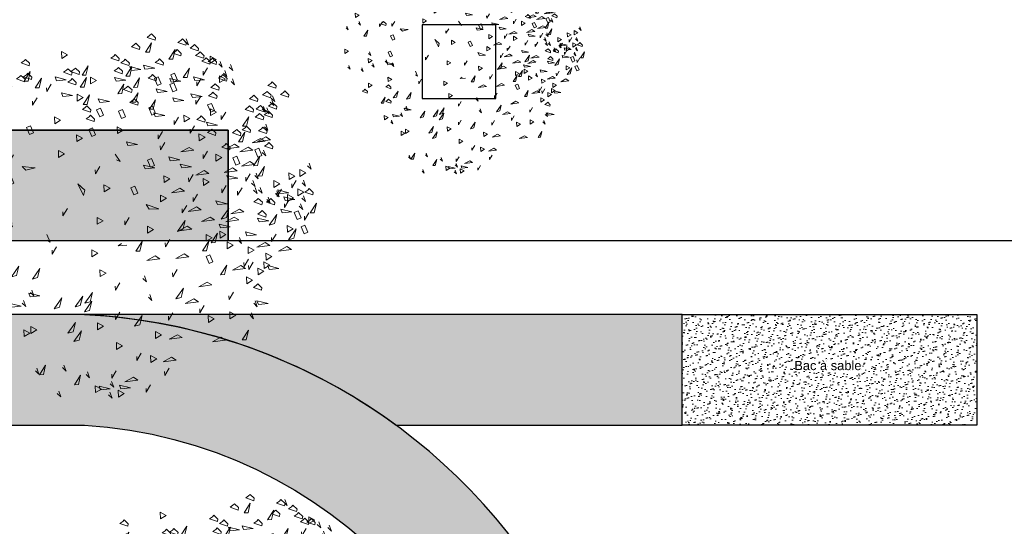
# Model space of a CAD drawing. Header units: centimetres. Extents: x 100159 to 225226, y -81380 to -23241.
# Tile 238 of 256: x 202751 to 205423, y -49458 to -48083. Entities that reach past the tile are written whole.
import ezdxf

# ---------------------------------------------------------------- set-up
doc = ezdxf.new("R2010")
doc.units = ezdxf.units.CM
doc.layers.get('0').update_dxf_attribs({"lineweight": 5})
doc.layers.add('24', color=7, linetype='Continuous', lineweight=15, true_color=0x99ad58)
doc.layers.add('DDL- PAYSAGE HACHURES', color=7, linetype='Continuous', lineweight=15, true_color=0x99ad58)
for name, color, linetype in [('A-Mar-P-Annotations', 7, 'Continuous'), ('A-Mar-P-TR-Revêtement béton désac', 8, 'Continuous'), ('A-Mar-P-TR-Revêtement sportif', 7, 'Continuous'), ('A-Mar-P-TX-légende', 7, 'Continuous')]:
    doc.layers.add(name, color=color, linetype=linetype)
doc.layers.add('A-Mar-P-TR-esv-massifs', color=7, linetype='Continuous', true_color=0x99ad58)
doc.styles.get("Standard").update_dxf_attribs({"font": 'arial.ttf'})
pattern_1 = [(280.2131661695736, (200765.8470361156, -42220.23240073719), (22.11439303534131, -10.50746866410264), [0, -19.30399935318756, 0, -21.58999927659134, 0, -20.63749930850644]), (250.2131661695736, (200765.8470361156, -42220.23240073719), (21.54883994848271, -36.40633041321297), [0, -10.41399965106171, 0, -17.39899941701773, 0, -6.667499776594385]), (210.2131661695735, (200773.0084104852, -42206.34966559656), (-18.06747494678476, -35.18158228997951), [0, -6.34999978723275, 0, -22.8599992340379, 0, -29.84499899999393]), (200.2131661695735, (200773.0084104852, -42206.34966559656), (-7.596328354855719, -39.03953813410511), [0, -3.174999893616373, 0, -14.98599949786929, 0, -17.14499942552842])]

# ---------------------------------------------------------------- blocks, each defined once
blk = doc.blocks.new('Z$W@#1095')
for points in [[(3.306568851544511, 7.711600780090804), (3.214246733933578, 7.615600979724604), (3.24525339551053, 7.715110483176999)], [(3.632965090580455, 7.407151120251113), (3.540642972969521, 7.311151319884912), (3.571649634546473, 7.410660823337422)], [(4.395562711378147, 7.200721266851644), (4.303240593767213, 7.104721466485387), (4.334247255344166, 7.204230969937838)], [(2.136917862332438, 7.06232710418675), (2.044595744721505, 6.966327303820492), (2.075602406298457, 7.065836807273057)], [(5.340785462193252, 7.057835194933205), (5.266807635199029, 7.019026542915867), (5.447745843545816, 7.003886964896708)], [(3.864308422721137, 6.754960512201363), (3.790330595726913, 6.716151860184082), (3.971268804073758, 6.701012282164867)], [(2.267945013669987, 6.631603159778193), (2.175622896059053, 6.535603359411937), (2.206629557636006, 6.635112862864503)], [(2.863155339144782, 6.645836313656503), (2.770833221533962, 6.549836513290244), (2.801839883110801, 6.649346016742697)], [(2.560535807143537, 6.368878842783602), (2.468213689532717, 6.272879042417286), (2.499220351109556, 6.372388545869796)], [(4.058503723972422, 6.385151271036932), (3.984525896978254, 6.346342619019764), (4.165464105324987, 6.331203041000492)], [(5.364832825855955, 6.472984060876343), (5.290854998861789, 6.434175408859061), (5.471793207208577, 6.419035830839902)], [(5.753835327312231, 6.331152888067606), (5.679857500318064, 6.292344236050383), (5.860795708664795, 6.277204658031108)], [(2.873643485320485, 6.021782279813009), (2.781321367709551, 5.925782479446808), (2.812328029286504, 6.025291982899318)], [(2.873878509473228, 5.772175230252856), (2.781556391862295, 5.676175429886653), (2.812563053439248, 5.77568493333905)], [(1.118818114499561, 4.946607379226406), (1.026495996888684, 4.850607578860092), (1.05750265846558, 4.950117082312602)], [(2.856989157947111, 4.896197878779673), (2.846021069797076, 4.813381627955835), (2.96275335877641, 4.952455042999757)], [(3.540668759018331, 4.855671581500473), (3.466690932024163, 4.816862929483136), (3.647629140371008, 4.801723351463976)], [(1.485080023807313, 4.770098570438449), (1.392757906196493, 4.674098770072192), (1.423764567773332, 4.7736082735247)], [(1.764147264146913, 4.714334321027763), (1.671825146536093, 4.618334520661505), (1.702831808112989, 4.717844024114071)], [(2.709032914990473, 4.702406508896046), (2.635055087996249, 4.663597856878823), (2.815993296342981, 4.648458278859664)], [(4.647567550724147, 4.634487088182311), (4.573589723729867, 4.59567843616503), (4.754527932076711, 4.580538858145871)], [(5.037269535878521, 4.323028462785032), (5.042678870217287, 4.23966438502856), (5.130017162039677, 4.398849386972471)], [(7.994545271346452, 4.129813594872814), (7.902223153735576, 4.033813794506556), (7.933229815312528, 4.133323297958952)], [(0.3200936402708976, 3.885433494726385), (0.2277715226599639, 3.789433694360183), (0.2587781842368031, 3.888943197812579)], [(5.904276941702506, 3.768644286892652), (5.830299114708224, 3.729835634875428), (6.011237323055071, 3.714696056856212)], [(3.951873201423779, 3.593446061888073), (3.877895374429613, 3.554637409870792), (4.058833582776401, 3.539497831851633)], [(5.714092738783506, 3.621705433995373), (5.640114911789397, 3.582896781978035), (5.821053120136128, 3.567757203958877)], [(6.325028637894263, 3.596300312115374), (6.251050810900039, 3.55749166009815), (6.431989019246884, 3.542352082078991)], [(0.6360000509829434, 3.397102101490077), (0.5436779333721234, 3.301102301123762), (0.5746845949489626, 3.400611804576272)], [(3.490179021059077, 3.445071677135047), (3.415956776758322, 3.483410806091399), (3.507337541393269, 3.326511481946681)], [(6.915005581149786, 3.371226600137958), (6.841027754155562, 3.332417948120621), (7.021965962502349, 3.317278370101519)], [(7.273181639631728, 3.527679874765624), (7.199203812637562, 3.488871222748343), (7.380142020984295, 3.473731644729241)], [(7.535187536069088, 3.507899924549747), (7.461209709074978, 3.46909127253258), (7.642147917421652, 3.453951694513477)], [(0.09232211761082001, 3.25459216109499), (0, 3.158592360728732), (0.0310066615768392, 3.258101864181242)], [(2.621195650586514, 3.162661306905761), (2.547217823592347, 3.123852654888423), (2.728156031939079, 3.108713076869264)], [(6.307769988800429, 3.209899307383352), (6.233792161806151, 3.171090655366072), (6.414730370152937, 3.155951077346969)], [(7.884277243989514, 3.275208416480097), (7.791955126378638, 3.179208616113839), (7.822961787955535, 3.278718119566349)], [(7.751156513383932, 3.098346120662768), (7.658834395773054, 3.00234632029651), (7.689841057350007, 3.101855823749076)], [(7.921814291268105, 3.045170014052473), (7.829492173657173, 2.949170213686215), (7.860498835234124, 3.048679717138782)], [(0.7262285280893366, 2.8855156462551), (0.6339064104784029, 2.7895158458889), (0.664913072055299, 2.889025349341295)], [(2.059889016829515, 2.883923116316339), (1.985911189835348, 2.845114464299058), (2.16684939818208, 2.829974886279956)], [(5.369484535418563, 2.780566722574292), (5.295506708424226, 2.741758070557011), (5.476444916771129, 2.726618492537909)], [(5.949904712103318, 2.723430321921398), (5.875926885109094, 2.684621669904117), (6.056865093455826, 2.669482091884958)], [(6.865075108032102, 2.747566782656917), (6.791097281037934, 2.708758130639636), (6.972035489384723, 2.693618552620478)], [(7.666062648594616, 2.875327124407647), (7.573740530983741, 2.779327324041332), (7.604747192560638, 2.878836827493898)], [(3.087413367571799, 2.702514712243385), (2.995091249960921, 2.606514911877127), (3.026097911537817, 2.706024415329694)], [(3.915199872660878, 2.615116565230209), (3.841222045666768, 2.576307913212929), (4.022160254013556, 2.561168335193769)], [(4.718786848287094, 2.612162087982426), (4.644809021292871, 2.573353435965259), (4.825747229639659, 2.558213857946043)], [(5.038434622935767, 2.512561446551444), (4.9644567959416, 2.47375279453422), (5.145395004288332, 2.458613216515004)], [(0.7736884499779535, 2.338376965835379), (0.6813663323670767, 2.242377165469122), (0.7123729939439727, 2.341886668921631)], [(0.9103454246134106, 2.401201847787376), (0.8363675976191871, 2.362393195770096), (1.017305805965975, 2.347253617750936)], [(2.784793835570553, 2.425557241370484), (2.692471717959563, 2.329557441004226), (2.723478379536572, 2.429066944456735)], [(0.5489434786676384, 2.268043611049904), (0.4566213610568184, 2.172043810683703), (0.4876280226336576, 2.271553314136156)], [(1.483790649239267, 2.094295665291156), (1.409812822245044, 2.055487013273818), (1.590751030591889, 2.040347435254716)], [(3.412768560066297, 2.19431350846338), (3.338790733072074, 2.155504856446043), (3.519728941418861, 2.140365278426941)], [(5.471209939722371, 2.0477918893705), (5.397232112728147, 2.008983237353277), (5.578170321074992, 1.993843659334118)], [(7.433163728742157, 2.02774141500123), (7.340841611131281, 1.931741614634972), (7.371848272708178, 2.031251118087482)], [(7.439459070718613, 1.947800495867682), (7.347136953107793, 1.851800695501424), (7.378143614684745, 1.951310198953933)], [(7.637626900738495, 1.932839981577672), (7.545304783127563, 1.836840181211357), (7.576311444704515, 1.936349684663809)], [(7.722022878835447, 1.953330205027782), (7.629700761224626, 1.857330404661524), (7.660707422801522, 1.956839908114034)], [(2.547227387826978, 1.866033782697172), (2.473249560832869, 1.827225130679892), (2.654187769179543, 1.812085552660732)], [(5.577247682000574, 1.726072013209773), (5.503269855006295, 1.687263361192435), (5.68420806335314, 1.672123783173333)], [(5.9203212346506, 1.701651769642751), (5.846343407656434, 1.66284311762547), (6.027281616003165, 1.647703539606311)], [(7.117029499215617, 1.814329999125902), (7.024707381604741, 1.718330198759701), (7.055714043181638, 1.817839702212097)], [(0.9637899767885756, 1.617107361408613), (0.8898121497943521, 1.57829870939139), (1.07075035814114, 1.563159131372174)], [(5.921264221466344, 1.531898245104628), (5.828942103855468, 1.435898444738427), (5.859948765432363, 1.535407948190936)], [(6.095418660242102, 1.540016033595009), (6.003096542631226, 1.444016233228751), (6.034103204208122, 1.543525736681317)], [(6.602727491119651, 1.615879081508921), (6.510405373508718, 1.519879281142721), (6.54141203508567, 1.619388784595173)], [(1.459752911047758, 1.421327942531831), (1.385775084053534, 1.382519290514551), (1.566713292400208, 1.367379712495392)], [(2.981236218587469, 1.339020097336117), (2.907258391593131, 1.300211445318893), (3.088196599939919, 1.285071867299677)], [(4.711277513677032, 1.253897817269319), (4.618955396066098, 1.157898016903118), (4.649962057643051, 1.257407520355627)], [(5.810291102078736, 1.426114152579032), (5.717968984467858, 1.330114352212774), (5.748975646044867, 1.42962385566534)], [(5.859250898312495, 1.332879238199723), (5.766928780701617, 1.236879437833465), (5.797935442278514, 1.336388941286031)], [(5.751076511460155, 1.085860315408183), (5.658754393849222, 0.9898605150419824), (5.689761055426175, 1.089370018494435)], [(3.5067921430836, 0.9072003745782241), (3.43281431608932, 0.8683917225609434), (3.613752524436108, 0.8532521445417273)], [(4.278629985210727, 0.934758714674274), (4.20465215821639, 0.8959500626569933), (4.385590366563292, 0.8808104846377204)], [(5.916319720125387, 0.9605810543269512), (5.842341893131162, 0.9217724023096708), (6.023280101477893, 0.9066328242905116)], [(5.951110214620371, 0.9767432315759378), (5.858788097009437, 0.8807434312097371), (5.88979475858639, 0.9802529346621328)], [(4.262294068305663, 0.8161292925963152), (4.18831624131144, 0.7773206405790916), (4.369254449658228, 0.7621810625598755)], [(5.013172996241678, 0.6440189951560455), (4.939195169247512, 0.6052103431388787), (5.120133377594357, 0.5900707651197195)], [(5.777920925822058, 0.7150263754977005), (5.703943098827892, 0.6762177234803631), (5.88488130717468, 0.661078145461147)], [(6.22548803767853, 0.7611460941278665), (6.151510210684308, 0.7223374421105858), (6.332448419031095, 0.7071978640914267)], [(6.777822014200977, 0.6255688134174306), (6.685499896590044, 0.5295690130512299), (6.71650655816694, 0.6290785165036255)], [(6.108016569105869, 0.4287843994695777), (6.015694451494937, 0.33278459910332), (6.04670111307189, 0.4322941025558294)], [(6.402003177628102, 0.5711175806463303), (6.309681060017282, 0.4751177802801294), (6.340687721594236, 0.5746272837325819)], [(3.392229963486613, 0.3181352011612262), (3.299907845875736, 0.2221354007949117), (3.330914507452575, 0.321644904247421)], [(3.655209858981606, 0.3609588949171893), (3.562887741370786, 0.2649590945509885), (3.593894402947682, 0.364468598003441)], [(5.725523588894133, 0.2158547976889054), (5.65154576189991, 0.177046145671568), (5.832483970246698, 0.1619065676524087)], [(5.929432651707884, 0.4064509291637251), (5.837110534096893, 0.3104511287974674), (5.868117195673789, 0.4099606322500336)]]:
    blk.add_lwpolyline(points)
for points in [[(3.819475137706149, 7.504994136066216), (3.825318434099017, 7.650796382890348), (3.696128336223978, 7.582955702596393)], [(4.541218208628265, 7.578980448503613), (4.483480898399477, 7.517629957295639), (4.593046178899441, 7.342099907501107)], [(4.8874820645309, 7.577700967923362), (4.926649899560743, 7.503113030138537), (5.128314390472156, 7.549446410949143)], [(2.565891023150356, 7.287366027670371), (2.571734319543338, 7.433168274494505), (2.442544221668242, 7.365327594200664)], [(4.426569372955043, 7.300230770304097), (4.432412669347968, 7.446033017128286), (4.303222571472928, 7.378192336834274)], [(4.560160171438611, 6.977879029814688), (4.566003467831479, 7.123681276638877), (4.436813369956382, 7.055840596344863)], [(4.547569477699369, 7.137760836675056), (4.586737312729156, 7.063172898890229), (4.788401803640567, 7.109506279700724)], [(3.253884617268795, 7.041798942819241), (3.293052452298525, 6.967211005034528), (3.494716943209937, 7.013544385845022)], [(5.638892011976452, 6.984860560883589), (5.661274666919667, 6.806331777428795), (5.712798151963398, 6.821469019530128), (5.748234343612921, 6.935194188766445), (5.705569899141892, 6.94848821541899)], [(5.986267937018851, 7.048174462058), (6.008650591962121, 6.869645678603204), (6.060174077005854, 6.884782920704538), (6.095610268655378, 6.998508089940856), (6.052945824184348, 7.011802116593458)], [(3.886858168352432, 6.719800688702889), (3.90924082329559, 6.541271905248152), (3.960764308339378, 6.55640914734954), (3.996200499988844, 6.670134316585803), (3.953536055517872, 6.683428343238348)], [(4.384374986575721, 6.814310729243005), (4.406757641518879, 6.635781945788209), (4.458281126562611, 6.650919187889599), (4.493717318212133, 6.76464435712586), (4.451052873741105, 6.777938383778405)], [(5.665704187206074, 6.820547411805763), (5.704872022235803, 6.745959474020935), (5.906536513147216, 6.792292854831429)], [(5.744737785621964, 6.873900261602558), (5.767120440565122, 6.695371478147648), (5.81864392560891, 6.710508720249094), (5.854080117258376, 6.824233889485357), (5.811415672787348, 6.837527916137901)], [(2.641209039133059, 6.434268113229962), (2.647052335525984, 6.580070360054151), (2.517862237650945, 6.512229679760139)], [(5.642858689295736, 6.546940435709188), (5.682026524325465, 6.472352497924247), (5.883691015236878, 6.518685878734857)], [(1.555725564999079, 6.272227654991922), (1.578108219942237, 6.093698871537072), (1.629631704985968, 6.10883611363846), (1.665067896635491, 6.222561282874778), (1.622403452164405, 6.235855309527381)], [(4.702213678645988, 6.214232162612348), (4.808659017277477, 6.338802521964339), (4.87657857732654, 6.280765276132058), (4.770133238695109, 6.156194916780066)], [(6.037044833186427, 6.270711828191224), (5.979307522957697, 6.209361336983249), (6.088872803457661, 6.033831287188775)], [(6.577047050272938, 6.240256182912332), (6.582890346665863, 6.386058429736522), (6.45370024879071, 6.31821774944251)], [(1.894477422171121, 6.057503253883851), (1.900320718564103, 6.20330550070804), (1.77113062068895, 6.135464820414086)], [(3.025716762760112, 5.941231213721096), (3.132162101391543, 6.065801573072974), (3.200081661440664, 6.00776432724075), (3.093636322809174, 5.883193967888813)], [(3.564032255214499, 6.116603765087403), (3.670477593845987, 6.241174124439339), (3.738397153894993, 6.183136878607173), (3.631951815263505, 6.058566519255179)], [(6.206590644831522, 6.152942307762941), (6.228973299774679, 5.97441352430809), (6.280496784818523, 5.989550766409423), (6.315932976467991, 6.10327593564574), (6.273268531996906, 6.116569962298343)], [(2.8020172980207, 5.953081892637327), (2.744279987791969, 5.891731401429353), (2.853845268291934, 5.716201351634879)], [(4.02652006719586, 6.058042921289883), (3.988761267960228, 5.949603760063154), (4.121239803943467, 5.796124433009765)], [(5.26775491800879, 5.761457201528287), (5.273598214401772, 5.907259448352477), (5.144408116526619, 5.839418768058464)], [(5.797380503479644, 6.002281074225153), (5.739643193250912, 5.940930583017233), (5.849208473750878, 5.765400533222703)], [(6.059248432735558, 5.980511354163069), (6.081631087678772, 5.801982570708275), (6.133154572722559, 5.817119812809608), (6.168590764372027, 5.930844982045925), (6.125926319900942, 5.944139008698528)], [(6.289355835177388, 6.017982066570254), (6.311738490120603, 5.83945328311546), (6.363261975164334, 5.854590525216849), (6.398698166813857, 5.968315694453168), (6.356033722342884, 5.981609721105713)], [(2.361457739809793, 5.553289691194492), (2.367301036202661, 5.699091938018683), (2.238110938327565, 5.631251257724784)], [(5.907711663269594, 5.544257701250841), (5.913554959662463, 5.690059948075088), (5.784364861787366, 5.622219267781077)], [(6.079067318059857, 5.693610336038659), (6.118235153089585, 5.619022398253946), (6.31989964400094, 5.665355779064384)], [(6.322463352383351, 5.773727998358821), (6.361631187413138, 5.699140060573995), (6.563295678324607, 5.745473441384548)], [(1.47646419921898, 5.517131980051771), (1.515632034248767, 5.442544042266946), (1.717296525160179, 5.488877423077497)], [(2.03972604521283, 5.622347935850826), (2.062108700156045, 5.443819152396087), (2.113632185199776, 5.458956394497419), (2.149068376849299, 5.572681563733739), (2.10640393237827, 5.585975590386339)], [(4.661272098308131, 5.3694177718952), (4.667115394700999, 5.515220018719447), (4.53792529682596, 5.447379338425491)], [(5.674107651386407, 5.445493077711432), (5.696490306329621, 5.266964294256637), (5.748013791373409, 5.282101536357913), (5.783449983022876, 5.395826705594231), (5.74078553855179, 5.409120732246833)], [(5.777154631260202, 5.475767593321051), (5.816322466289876, 5.401179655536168), (6.017986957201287, 5.447513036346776)], [(6.361866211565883, 5.449533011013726), (6.367709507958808, 5.595335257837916), (6.238519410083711, 5.527494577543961)], [(1.148891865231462, 5.093195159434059), (1.15473516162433, 5.23899740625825), (1.025545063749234, 5.171156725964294)], [(1.604442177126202, 5.40352798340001), (1.626824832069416, 5.224999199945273), (1.678348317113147, 5.240136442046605), (1.713784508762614, 5.353861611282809), (1.671120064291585, 5.367155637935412)], [(1.820367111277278, 5.226749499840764), (1.896811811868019, 5.141069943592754), (2.095319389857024, 5.182315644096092)], [(5.13312986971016, 5.173970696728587), (5.138973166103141, 5.319772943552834), (5.009783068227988, 5.251932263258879)], [(5.53119494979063, 5.287277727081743), (5.553577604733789, 5.108748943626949), (5.605101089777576, 5.123886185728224), (5.640537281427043, 5.237611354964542), (5.597872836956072, 5.250905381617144)], [(6.029125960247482, 5.243852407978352), (5.971388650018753, 5.182501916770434), (6.080953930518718, 5.006971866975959)], [(6.919067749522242, 5.385082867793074), (6.941450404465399, 5.206554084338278), (6.99297388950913, 5.221691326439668), (7.028410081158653, 5.335416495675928), (6.985745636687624, 5.348710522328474)], [(5.248932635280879, 5.01455037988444), (5.355377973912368, 5.139120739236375), (5.423297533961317, 5.081083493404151), (5.316852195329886, 4.956513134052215)], [(5.695858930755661, 5.046844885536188), (5.802304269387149, 5.171415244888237), (5.870223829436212, 5.113377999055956), (5.763778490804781, 4.988807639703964)], [(6.587260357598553, 5.132324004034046), (6.529523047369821, 5.070973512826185), (6.639088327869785, 4.89544346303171)], [(6.705980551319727, 5.201945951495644), (6.728363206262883, 5.023417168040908), (6.779886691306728, 5.038554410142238), (6.815322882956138, 5.152279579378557), (6.772658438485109, 5.165573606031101)], [(6.923732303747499, 5.149691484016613), (6.946114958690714, 4.971162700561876), (6.997638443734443, 4.986299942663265), (7.033074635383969, 5.100025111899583), (6.990410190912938, 5.113319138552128)], [(7.32985996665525, 5.101123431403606), (7.352242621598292, 4.922594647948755), (7.403766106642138, 4.937731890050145), (7.439202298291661, 5.051457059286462), (7.396537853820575, 5.064751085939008)], [(1.303876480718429, 5.000671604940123), (1.246139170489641, 4.939321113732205), (1.355704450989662, 4.763791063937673)], [(4.048451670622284, 4.616655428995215), (4.160336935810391, 4.64247143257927), (4.219645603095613, 4.836350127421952)], [(6.306383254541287, 4.920966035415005), (6.345551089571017, 4.846378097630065), (6.54721558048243, 4.892711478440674)], [(6.439739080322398, 4.848221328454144), (6.462121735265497, 4.66969254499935), (6.513645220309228, 4.684829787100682), (6.549081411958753, 4.798554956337), (6.506416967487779, 4.811848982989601)], [(6.716007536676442, 4.933691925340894), (6.755175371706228, 4.859103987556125), (6.956839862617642, 4.905437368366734)], [(6.934871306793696, 4.946030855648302), (6.877133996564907, 4.884680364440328), (6.986699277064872, 4.709150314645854)], [(7.654390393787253, 4.890830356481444), (7.676773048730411, 4.71230157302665), (7.728296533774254, 4.727438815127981), (7.763732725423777, 4.841163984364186), (7.721068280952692, 4.854458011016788)], [(1.676433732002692, 4.744221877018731), (1.618696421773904, 4.682871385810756), (1.728261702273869, 4.507341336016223)], [(1.978190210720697, 4.806413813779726), (2.054634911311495, 4.720734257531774), (2.253142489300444, 4.761979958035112)], [(5.666130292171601, 4.475292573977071), (5.671973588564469, 4.62109482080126), (5.54278349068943, 4.553254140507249)], [(5.873979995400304, 4.617042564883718), (5.980425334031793, 4.741612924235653), (6.048344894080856, 4.683575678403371), (5.941899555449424, 4.559005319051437)], [(6.256027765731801, 4.609143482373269), (6.278410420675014, 4.430614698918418), (6.329933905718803, 4.445751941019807), (6.365370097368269, 4.559477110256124), (6.322705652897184, 4.57277113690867)], [(6.574960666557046, 4.681320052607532), (6.614128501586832, 4.606732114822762), (6.815792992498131, 4.653065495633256)], [(7.090609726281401, 4.694757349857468), (7.032872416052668, 4.633406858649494), (7.142437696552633, 4.457876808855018)], [(7.355041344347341, 4.781359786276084), (7.394209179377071, 4.706771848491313), (7.595873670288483, 4.753105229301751)], [(0.927936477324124, 4.345458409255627), (0.9337797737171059, 4.491260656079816), (0.804589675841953, 4.423419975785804)], [(1.052433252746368, 4.24428240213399), (1.058276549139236, 4.390084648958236), (0.9290864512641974, 4.322243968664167)], [(6.275611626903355, 4.57184951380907), (6.314779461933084, 4.497261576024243), (6.516443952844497, 4.543594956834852)], [(6.889699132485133, 4.489673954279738), (6.912081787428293, 4.311145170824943), (6.963605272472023, 4.326282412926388), (6.999041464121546, 4.440007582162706), (6.956377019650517, 4.453301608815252)], [(7.252229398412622, 4.501478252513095), (7.274612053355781, 4.322949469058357), (7.326135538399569, 4.338086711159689), (7.361571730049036, 4.451811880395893), (7.318907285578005, 4.465105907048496)], [(4.43616755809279, 4.180690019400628), (4.442010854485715, 4.326492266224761), (4.312820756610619, 4.258651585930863)], [(5.476267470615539, 4.302574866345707), (5.418530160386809, 4.241224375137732), (5.528095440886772, 4.065694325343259)], [(6.219262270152, 4.07277017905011), (6.325707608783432, 4.197340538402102), (6.393627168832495, 4.139303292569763), (6.287181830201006, 4.014732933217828)], [(6.760489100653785, 4.236170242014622), (6.702751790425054, 4.174819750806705), (6.812317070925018, 3.99928970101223)], [(6.833114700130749, 4.240201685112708), (6.939560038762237, 4.3647720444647), (7.007479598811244, 4.306734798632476), (6.901034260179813, 4.182164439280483)], [(7.445269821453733, 4.269773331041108), (7.484437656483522, 4.195185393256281), (7.686102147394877, 4.241518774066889)], [(7.59634373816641, 4.253891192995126), (7.618726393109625, 4.075362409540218), (7.670249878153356, 4.09049965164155), (7.705686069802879, 4.204224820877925), (7.663021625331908, 4.217518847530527)], [(7.846035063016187, 4.254067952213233), (7.868417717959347, 4.075539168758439), (7.919941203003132, 4.090676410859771), (7.955377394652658, 4.204401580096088), (7.912712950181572, 4.217695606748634)], [(1.618168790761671, 4.114417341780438), (1.694613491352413, 4.028737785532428), (1.893121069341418, 4.06998348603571)], [(3.752251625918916, 4.00645023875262), (3.75809492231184, 4.152252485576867), (3.628904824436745, 4.084411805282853)], [(6.283489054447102, 4.057287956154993), (6.225751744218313, 3.995937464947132), (6.335317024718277, 3.820407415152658)], [(6.307088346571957, 4.172144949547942), (6.34625618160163, 4.097557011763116), (6.547920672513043, 4.143890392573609)], [(6.863658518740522, 3.88757542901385), (6.970103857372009, 4.012145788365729), (7.038023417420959, 3.954108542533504), (6.931578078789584, 3.829538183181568)], [(7.084086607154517, 4.072955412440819), (7.026349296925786, 4.011604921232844), (7.135914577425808, 3.836074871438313)], [(7.059960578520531, 3.966771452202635), (7.166405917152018, 4.091341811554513), (7.234325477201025, 4.033304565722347), (7.127880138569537, 3.908734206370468)], [(7.851632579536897, 3.97159827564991), (7.874015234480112, 3.793069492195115), (7.925538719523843, 3.808206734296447), (7.960974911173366, 3.921931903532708), (7.918310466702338, 3.93522593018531)], [(0.2233419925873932, 3.775218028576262), (0.2625098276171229, 3.700630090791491), (0.464174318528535, 3.746963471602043)], [(3.083533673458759, 3.803265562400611), (3.089376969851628, 3.949067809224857), (2.960186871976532, 3.881227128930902)], [(4.531342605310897, 3.662965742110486), (4.637787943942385, 3.787536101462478), (4.705707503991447, 3.729498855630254), (4.599262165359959, 3.604928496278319)], [(6.744871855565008, 3.835544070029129), (6.68713454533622, 3.774193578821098), (6.796699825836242, 3.598663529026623)], [(7.227988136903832, 3.822813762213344), (7.267155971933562, 3.748225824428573), (7.468820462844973, 3.794559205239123)], [(7.765605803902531, 3.795657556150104), (7.787988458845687, 3.617128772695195), (7.839511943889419, 3.632266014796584), (7.874948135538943, 3.745991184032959), (7.832283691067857, 3.759285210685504)], [(1.279106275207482, 3.622089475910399), (1.355550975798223, 3.536409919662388), (1.554058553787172, 3.577655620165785)], [(1.849969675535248, 3.732890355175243), (1.92641437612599, 3.647210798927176), (2.124921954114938, 3.688456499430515)], [(2.00871551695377, 3.580326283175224), (2.085160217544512, 3.494646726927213), (2.283667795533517, 3.535892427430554)], [(2.783183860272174, 3.461090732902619), (2.789027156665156, 3.606892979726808), (2.65983705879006, 3.539052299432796)], [(5.191703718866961, 3.758052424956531), (5.133966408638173, 3.696701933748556), (5.24353168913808, 3.521171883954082)], [(5.215604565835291, 3.605711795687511), (5.32204990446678, 3.730282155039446), (5.389969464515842, 3.672244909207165), (5.283524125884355, 3.54767454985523)], [(7.337744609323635, 3.635212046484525), (7.280007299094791, 3.57386155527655), (7.389572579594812, 3.398331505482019)], [(7.712451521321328, 3.625069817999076), (7.734834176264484, 3.446541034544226), (7.786357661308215, 3.461678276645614), (7.821793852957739, 3.575403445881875), (7.77912940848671, 3.58869747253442)], [(1.177079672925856, 3.427061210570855), (1.253524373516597, 3.341381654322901), (1.452031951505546, 3.382627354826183)], [(1.841957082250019, 3.508567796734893), (1.91840178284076, 3.422888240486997), (2.116909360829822, 3.464133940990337)], [(5.581281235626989, 3.355936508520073), (5.523543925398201, 3.294586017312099), (5.633109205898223, 3.119055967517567)], [(6.515382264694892, 3.314935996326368), (6.52122556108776, 3.460738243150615), (6.392035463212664, 3.392897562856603)], [(6.991301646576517, 3.52481985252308), (6.933564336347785, 3.463469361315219), (7.04312961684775, 3.287939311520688)], [(7.882411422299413, 3.369364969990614), (7.888254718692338, 3.515167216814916), (7.759064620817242, 3.447326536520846)], [(7.766773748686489, 3.498972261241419), (7.789156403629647, 3.320443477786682), (7.840679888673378, 3.3355807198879), (7.876116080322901, 3.449305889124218), (7.833451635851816, 3.46259991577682)], [(1.746449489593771, 3.00944364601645), (1.752292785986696, 3.155245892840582), (1.623102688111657, 3.087405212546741)], [(4.464139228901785, 3.336911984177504), (4.403519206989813, 3.239392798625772), (4.499115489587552, 3.060597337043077)], [(4.773752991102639, 3.010302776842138), (4.779596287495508, 3.156105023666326), (4.650406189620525, 3.088264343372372)], [(5.173608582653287, 3.127800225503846), (5.179451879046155, 3.273602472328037), (5.050261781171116, 3.205761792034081)], [(5.945871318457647, 2.940726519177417), (5.956324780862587, 3.055074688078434), (5.790702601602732, 3.172018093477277)], [(6.557719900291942, 3.173893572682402), (6.580102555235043, 2.995364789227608), (6.631626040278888, 3.010502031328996), (6.667062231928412, 3.124227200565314), (6.624397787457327, 3.13752122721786)], [(7.118418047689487, 3.17073734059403), (7.140800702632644, 2.992208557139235), (7.192324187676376, 3.007345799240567), (7.2277603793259, 3.121070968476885), (7.185095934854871, 3.134364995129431)], [(7.301431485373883, 3.207286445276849), (7.323814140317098, 3.028757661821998), (7.375337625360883, 3.04389490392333), (7.410773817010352, 3.157620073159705), (7.368109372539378, 3.170914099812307)], [(7.597518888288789, 3.005856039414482), (7.603362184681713, 3.151658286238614), (7.474172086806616, 3.083817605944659)], [(7.547626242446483, 3.146169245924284), (7.570008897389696, 2.967640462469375), (7.621532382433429, 2.982777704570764), (7.656968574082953, 3.096502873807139), (7.614304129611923, 3.109796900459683)], [(0.3608994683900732, 3.014946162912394), (0.4000673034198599, 2.940358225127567), (0.6017317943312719, 2.986691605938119)], [(3.478142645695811, 3.09847734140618), (3.517310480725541, 3.023889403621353), (3.718974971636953, 3.070222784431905)], [(4.057997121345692, 2.967029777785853), (4.06384041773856, 3.112832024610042), (3.934650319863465, 3.044991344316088)], [(5.077863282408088, 2.736935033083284), (5.088316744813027, 2.851283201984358), (4.922694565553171, 2.968226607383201)], [(5.554006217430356, 3.068113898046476), (5.496268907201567, 3.006763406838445), (5.605834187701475, 2.831233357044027)], [(6.297894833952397, 2.850105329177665), (6.303738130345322, 2.995907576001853), (6.17454803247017, 2.9280668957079)], [(6.597301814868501, 2.961370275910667), (6.539564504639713, 2.900019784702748), (6.649129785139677, 2.724489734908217)], [(6.88411609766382, 2.86944396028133), (6.889959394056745, 3.015246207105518), (6.760769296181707, 2.947405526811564)], [(6.829860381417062, 2.977950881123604), (6.936305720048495, 3.102521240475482), (7.004225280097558, 3.044483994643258), (6.897779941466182, 2.919913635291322)], [(3.561313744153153, 2.570266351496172), (3.571767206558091, 2.684614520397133), (3.406145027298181, 2.801557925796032)], [(6.40874689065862, 2.846012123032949), (6.431129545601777, 2.667483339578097), (6.482653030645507, 2.682620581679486), (6.518089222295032, 2.796345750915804), (6.475424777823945, 2.809639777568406)], [(0.5309903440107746, 2.460788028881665), (0.5368336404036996, 2.606590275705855), (0.4076435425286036, 2.5387495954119)], [(0.566011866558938, 2.53250235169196), (0.5082745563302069, 2.471151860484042), (0.6178398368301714, 2.295621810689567)], [(1.552481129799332, 2.464657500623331), (1.558324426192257, 2.610459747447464), (1.429134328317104, 2.542619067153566)], [(5.644414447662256, 2.436680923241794), (5.654867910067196, 2.551029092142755), (5.489245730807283, 2.667972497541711)], [(2.038007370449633, 2.416482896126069), (2.114452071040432, 2.330803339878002), (2.312959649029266, 2.372049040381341)], [(4.247793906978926, 2.490861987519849), (4.324238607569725, 2.405182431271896), (4.522746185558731, 2.446428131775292)], [(4.427476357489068, 2.238514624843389), (4.437929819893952, 2.352862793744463), (4.272307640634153, 2.469806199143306)], [(4.882133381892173, 2.241185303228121), (4.892586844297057, 2.355533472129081), (4.726964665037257, 2.472476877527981)], [(5.488768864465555, 2.351745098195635), (5.494612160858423, 2.497547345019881), (5.365422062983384, 2.42970666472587)], [(6.066655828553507, 2.341141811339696), (6.072499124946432, 2.486944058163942), (5.943309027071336, 2.41910337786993)], [(6.266069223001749, 2.43818975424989), (6.288451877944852, 2.259660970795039), (6.339975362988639, 2.274798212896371), (6.375411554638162, 2.388523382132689), (6.332747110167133, 2.401817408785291)], [(6.429509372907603, 2.109569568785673), (6.439962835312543, 2.22391773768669), (6.274340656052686, 2.340861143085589)], [(6.63489483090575, 2.370053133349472), (6.657277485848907, 2.191524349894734), (6.708800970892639, 2.206661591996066), (6.744237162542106, 2.320386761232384), (6.701572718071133, 2.333680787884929)], [(7.205384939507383, 2.348249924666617), (7.227767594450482, 2.169721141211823), (7.279291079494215, 2.184858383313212), (7.314727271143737, 2.29858355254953), (7.272062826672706, 2.311877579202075)], [(7.445284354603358, 2.367073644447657), (7.467667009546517, 2.188544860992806), (7.519190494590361, 2.203682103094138), (7.554626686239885, 2.317407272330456), (7.511962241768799, 2.330701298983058)], [(0.6629503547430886, 1.982985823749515), (0.6687936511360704, 2.128788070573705), (0.5396035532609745, 2.060947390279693)], [(0.7750354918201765, 2.153363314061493), (0.7172981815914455, 2.092012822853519), (0.8268634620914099, 1.916482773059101)], [(3.870792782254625, 2.040815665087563), (3.881246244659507, 2.155163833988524), (3.715624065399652, 2.272107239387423)], [(4.81432277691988, 1.891155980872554), (4.824776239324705, 2.005504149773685), (4.659154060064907, 2.12244755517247)], [(5.959749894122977, 1.926025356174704), (5.970203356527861, 2.040373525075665), (5.804581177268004, 2.157316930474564)], [(6.057713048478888, 2.002070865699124), (6.164158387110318, 2.126641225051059), (6.232077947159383, 2.068603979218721), (6.125632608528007, 1.9440336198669)], [(6.525787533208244, 2.170112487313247), (6.564955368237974, 2.095524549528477), (6.766619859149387, 2.141857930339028)], [(6.788767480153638, 2.212936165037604), (6.811150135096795, 2.034407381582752), (6.862673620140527, 2.049544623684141), (6.89810981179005, 2.163269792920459), (6.85544536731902, 2.176563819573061)], [(6.858941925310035, 2.237857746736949), (6.898109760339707, 2.163269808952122), (7.099774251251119, 2.209603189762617)], [(7.313096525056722, 2.143133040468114), (7.335479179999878, 1.96460425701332), (7.38700266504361, 1.979741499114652), (7.422438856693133, 2.09346666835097), (7.379774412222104, 2.106760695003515)], [(7.642754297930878, 2.149584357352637), (7.665136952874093, 1.971055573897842), (7.71666043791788, 1.986192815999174), (7.752096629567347, 2.099917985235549), (7.709432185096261, 2.113212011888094)], [(7.873794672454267, 2.139976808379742), (7.896177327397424, 1.961448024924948), (7.947700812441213, 1.976585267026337), (7.983137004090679, 2.090310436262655), (7.940472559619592, 2.1036044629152)], [(1.046680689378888, 1.848558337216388), (1.057134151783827, 1.962906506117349), (0.8915119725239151, 2.079849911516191)], [(2.12818146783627, 1.825300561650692), (2.134024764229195, 1.971102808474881), (2.004834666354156, 1.90326212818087)], [(2.945475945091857, 1.886281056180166), (3.021920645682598, 1.800601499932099), (3.22042822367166, 1.841847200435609)], [(4.451324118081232, 1.771582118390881), (4.457167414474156, 1.917384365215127), (4.327977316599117, 1.849543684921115)], [(5.187986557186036, 2.043665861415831), (5.130249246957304, 1.982315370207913), (5.239814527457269, 1.806785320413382)], [(5.776194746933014, 2.078725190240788), (5.718457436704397, 2.01737469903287), (5.828022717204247, 1.841844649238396)], [(6.245492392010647, 1.651410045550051), (6.255945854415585, 1.765758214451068), (6.090323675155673, 1.88270161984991)], [(6.503797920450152, 1.818362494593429), (6.514251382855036, 1.932710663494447), (6.348629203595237, 2.049654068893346)], [(6.787073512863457, 1.668235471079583), (6.797526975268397, 1.7825836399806), (6.631904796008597, 1.899527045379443)], [(6.922358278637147, 1.890584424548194), (6.944740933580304, 1.712055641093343), (6.996264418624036, 1.727192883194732), (7.03170061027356, 1.84091805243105), (6.989036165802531, 1.854212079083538)], [(7.154096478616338, 2.083505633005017), (7.176479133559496, 1.904976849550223), (7.22800261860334, 1.920114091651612), (7.26343881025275, 2.033839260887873), (7.220774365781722, 2.047133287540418)], [(7.2795261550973, 1.935251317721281), (7.301908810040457, 1.75672253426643), (7.353432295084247, 1.771859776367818), (7.388868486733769, 1.885584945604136), (7.346204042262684, 1.898878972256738)], [(7.482123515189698, 1.934506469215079), (7.504506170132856, 1.755977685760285), (7.556029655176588, 1.771114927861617), (7.59146584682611, 1.884840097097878), (7.548801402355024, 1.89813412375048)], [(1.626281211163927, 1.691181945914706), (1.632124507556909, 1.836984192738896), (1.50293440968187, 1.769143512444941)], [(3.931726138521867, 1.588403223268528), (4.038171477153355, 1.71297358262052), (4.106091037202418, 1.654936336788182), (3.999645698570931, 1.530365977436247)], [(4.11094142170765, 1.830856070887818), (4.150109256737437, 1.756268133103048), (4.351773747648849, 1.802601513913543)], [(4.348277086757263, 1.741307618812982), (4.387444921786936, 1.666719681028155), (4.589109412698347, 1.713053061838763)], [(4.644364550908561, 1.539877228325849), (4.650207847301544, 1.685679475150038), (4.521017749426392, 1.617838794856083)], [(4.774167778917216, 1.767117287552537), (4.716430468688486, 1.705766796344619), (4.82599574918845, 1.530236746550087)], [(4.891100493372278, 1.774912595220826), (4.967545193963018, 1.689233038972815), (5.166052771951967, 1.730478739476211)], [(6.417914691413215, 1.655895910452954), (6.524360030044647, 1.78046626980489), (6.592279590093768, 1.722429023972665), (6.485834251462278, 1.597858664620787)], [(6.863518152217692, 1.582555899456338), (6.873971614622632, 1.696904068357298), (6.708349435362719, 1.81384747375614)], [(7.819009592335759, 1.813938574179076), (7.841392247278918, 1.635409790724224), (7.892915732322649, 1.6505470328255), (7.928351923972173, 1.764272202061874), (7.885687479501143, 1.777566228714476)], [(1.786157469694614, 1.308842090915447), (1.796610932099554, 1.423190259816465), (1.630988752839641, 1.540133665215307)], [(2.270096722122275, 1.40548823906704), (2.280550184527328, 1.519836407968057), (2.114928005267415, 1.636779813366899)], [(3.104199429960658, 1.434265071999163), (3.114652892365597, 1.548613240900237), (2.949030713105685, 1.66555664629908)], [(3.548376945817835, 1.337101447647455), (3.558830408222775, 1.451449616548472), (3.393208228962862, 1.568393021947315)], [(5.041500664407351, 1.428589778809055), (5.051954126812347, 1.542937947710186), (4.886331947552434, 1.659881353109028)], [(5.241241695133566, 1.40759133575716), (5.251695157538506, 1.521939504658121), (5.086072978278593, 1.63888291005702)], [(6.059049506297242, 1.473369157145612), (6.098217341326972, 1.398781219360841), (6.299881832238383, 1.445114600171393)], [(6.21082129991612, 1.660015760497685), (6.249989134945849, 1.585427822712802), (6.451653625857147, 1.631761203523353)], [(6.687123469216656, 1.636369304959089), (6.709506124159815, 1.457840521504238), (6.761029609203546, 1.472977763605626), (6.79646580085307, 1.586702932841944), (6.753801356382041, 1.599996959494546)], [(3.825351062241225, 1.264818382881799), (3.864518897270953, 1.190230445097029), (4.066183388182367, 1.23656382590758)], [(4.507747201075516, 1.301720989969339), (4.513590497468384, 1.447523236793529), (4.384400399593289, 1.379682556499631)], [(5.525163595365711, 1.312212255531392), (5.547546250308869, 1.133683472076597), (5.599069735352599, 1.148820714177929), (5.634505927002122, 1.262545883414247), (5.591841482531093, 1.275839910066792)], [(2.927506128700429, 0.9710092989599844), (2.933349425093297, 1.11681154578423), (2.804159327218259, 1.048970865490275)], [(4.180893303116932, 0.8513334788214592), (4.191346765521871, 0.9656816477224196), (4.025724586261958, 1.082625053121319)], [(4.875121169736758, 1.189805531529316), (4.817383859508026, 1.128455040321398), (4.926949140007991, 0.952924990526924)], [(5.249309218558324, 1.088806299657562), (5.191571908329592, 1.027455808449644), (5.301137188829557, 0.8519257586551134)], [(5.326297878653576, 1.124643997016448), (5.348680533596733, 0.9461152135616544), (5.400204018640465, 0.9612524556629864), (5.435640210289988, 1.074977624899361), (5.392975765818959, 1.088271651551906)], [(5.638237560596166, 1.074232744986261), (5.660620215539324, 0.895703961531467), (5.712143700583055, 0.9108412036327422), (5.747579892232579, 1.02456637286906), (5.704915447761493, 1.037860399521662)], [(6.111043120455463, 0.9892923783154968), (6.116886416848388, 1.135094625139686), (5.987696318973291, 1.067253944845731)], [(4.611589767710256, 0.8578111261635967), (4.617433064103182, 1.003613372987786), (4.488242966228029, 0.9357726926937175)], [(5.977168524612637, 0.9711800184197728), (5.919431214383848, 0.9098295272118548), (6.02899649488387, 0.7342994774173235)], [(6.402701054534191, 0.7736463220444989), (6.408544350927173, 0.9194485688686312), (6.279354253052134, 0.8516078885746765)], [(2.627791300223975, 0.5587539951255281), (2.638244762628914, 0.6731021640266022), (2.472622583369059, 0.7900455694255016)], [(3.198166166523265, 0.5961647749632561), (3.204009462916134, 0.7419670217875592), (3.074819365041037, 0.6741263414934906)], [(4.024288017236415, 0.6050490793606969), (4.03013131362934, 0.750851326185), (3.900941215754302, 0.6830106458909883)], [(4.846081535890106, 0.6028243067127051), (4.856534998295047, 0.7171724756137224), (4.690912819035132, 0.8341158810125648)], [(5.228016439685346, 0.8038941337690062), (5.304461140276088, 0.7182145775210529), (5.502968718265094, 0.7594602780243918)], [(5.637953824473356, 0.7337686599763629), (5.580216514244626, 0.672418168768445), (5.689781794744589, 0.4968881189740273)], [(5.905363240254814, 0.7908079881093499), (5.847625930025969, 0.7294574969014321), (5.957191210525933, 0.5539274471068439)], [(5.972794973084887, 0.5956856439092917), (5.978638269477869, 0.7414878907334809), (5.849448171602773, 0.6736472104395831)], [(6.566365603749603, 0.5978823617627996), (6.572208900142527, 0.7436846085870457), (6.443018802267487, 0.6758439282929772)], [(3.892310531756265, 0.5210174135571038), (3.91469318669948, 0.3424886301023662), (3.966216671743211, 0.3576258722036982), (4.001652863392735, 0.4713510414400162), (3.958988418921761, 0.4846450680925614)], [(4.297488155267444, 0.4715027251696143), (4.303331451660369, 0.6173049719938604), (4.174141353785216, 0.5494642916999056)], [(4.474073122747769, 0.4164797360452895), (4.479916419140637, 0.5622819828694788), (4.350726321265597, 0.4944413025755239)], [(4.442188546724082, 0.451336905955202), (4.384451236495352, 0.389986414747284), (4.494016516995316, 0.2144563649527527)], [(4.656088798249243, 0.4566009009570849), (4.661932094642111, 0.602403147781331), (4.532741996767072, 0.5345624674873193)], [(5.384821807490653, 0.3110192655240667), (5.390665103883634, 0.4568215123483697), (5.261475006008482, 0.3889808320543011)], [(5.596344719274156, 0.3211150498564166), (5.702790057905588, 0.4456854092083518), (5.770709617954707, 0.3876481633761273), (5.664264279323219, 0.2630778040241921)], [(6.178191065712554, 0.4537059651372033), (6.184034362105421, 0.5995082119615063), (6.054844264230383, 0.5316675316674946)], [(6.187983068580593, 0.4350589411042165), (6.210365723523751, 0.2565301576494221), (6.261889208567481, 0.271667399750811), (6.297325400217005, 0.3853925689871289), (6.254660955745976, 0.3986865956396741)], [(2.790733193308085, 0.2404289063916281), (2.829901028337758, 0.165840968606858), (3.03156551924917, 0.2121743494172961)], [(3.672409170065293, 0.3269643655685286), (3.614671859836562, 0.2656138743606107), (3.724237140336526, 0.0900838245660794)], [(4.973388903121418, 0.1507573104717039), (4.983842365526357, 0.2651054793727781), (4.818220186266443, 0.3820488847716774)], [(5.132157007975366, 0.2976452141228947), (5.208601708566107, 0.2119656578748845), (5.407109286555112, 0.2532113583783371)], [(5.389552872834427, 0.0580372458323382), (5.495998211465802, 0.1826076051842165), (5.563917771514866, 0.1245703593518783), (5.457472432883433, 0)], [(5.845271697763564, 0.1363536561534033), (5.884439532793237, 0.0617657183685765), (6.086104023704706, 0.1080990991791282)]]:
    blk.add_lwpolyline(points, close=True)

msp = doc.modelspace()

# ---------------------------------------------------------------- hatches: boundary and pattern name
at = {"layer": '24', "true_color": 0x898989}
h = msp.add_hatch(dxfattribs=at)
h.set_pattern_fill('AR-SAND', color=252, scale=0.9999999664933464, angle=179.999483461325)
h.set_pattern_definition([(217.4994836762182, (0.3804458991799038, 1.626040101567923), (1.599590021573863, -48.94133689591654), [0, -38.60799881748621, 0, -43.17999867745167, 0, -41.27499873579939]), (187.4994835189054, (0.3804458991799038, 1.626040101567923), (-44.95297304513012, -71.68210295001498), [0, -20.82799930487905, 0, -34.79799883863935, 0, -13.33499955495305]), (147.4994832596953, (31.62244476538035, 1.625758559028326), (-79.09923566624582, -0.1430053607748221), [0, -12.69999960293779, 0, -45.71999857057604, 0, -59.68999813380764]), (137.4994832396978, (31.62244476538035, 1.625758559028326), (-76.35584366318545, -22.29224338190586), [0, -6.349999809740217, 0, -29.97199910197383, 0, -34.28999897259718])])
edge = h.paths.add_edge_path()
edge.add_line((208785.9789957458, -40210.8218218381), (208776.7694392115, -40127.87755311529))
edge.add_line((208776.7694392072, -40127.87755306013), (208764.2345652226, -40029.73810347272))
edge.add_line((208764.234565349, -40029.73810317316), (208749.894859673, -39932.47877632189))
edge.add_line((208749.8948596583, -39932.47877652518), (208733.4799841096, -39836.34303193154))
edge.add_line((208733.4799841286, -39836.34303177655), (208714.6965523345, -39741.64714132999))
edge.add_line((208714.696552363, -39741.64714133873), (208693.2368361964, -39648.8013699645))
edge.add_line((208693.2368362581, -39648.80137002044), (208668.7954246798, -39558.33565833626))
edge.add_line((208668.7954246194, -39558.33565825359), (208641.0980543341, -39470.92907114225))
edge.add_line((208641.0980543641, -39470.92907103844), (208609.9482804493, -39387.44035600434))
edge.add_line((208609.9482803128, -39387.44035634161), (208575.2988378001, -39308.93341615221))
edge.add_line((208575.2988379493, -39308.93341592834), (208537.3543950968, -39236.68569003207))
edge.add_line((208537.3543949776, -39236.68569016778), (208496.7087421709, -39172.15907256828))
edge.add_line((208496.7087422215, -39172.1590725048), (208454.5087659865, -39116.90341629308))
edge.add_line((208454.5087658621, -39116.90341655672), (208409.4138640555, -39068.95133776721))
edge.add_line((208409.4138641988, -39068.95133733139), (208358.5750192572, -39024.92326035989))
edge.add_line((208358.57501916, -39024.92326049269), (208302.4070861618, -38985.37016501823))
edge.add_line((208302.4070862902, -38985.37016493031), (208241.2453985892, -38950.68497497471))
edge.add_line((208241.2453987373, -38950.68497487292), (208227.1785353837, -38944.3833378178))
edge.add_arc((207978.6620220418, -39704.80395082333), 799.9999731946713, 71.90185522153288, 73.46058057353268)
edge.add_line((208206.4019697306, -38937.90468603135), (208304.562446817, -41875.70156537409))
edge.add_line((208304.5624469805, -41875.70156522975), (208300.3879145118, -43585.42129660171))
edge.add_line((208300.3879145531, -43585.42129654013), (208277.4680305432, -45719.24653109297))
edge.add_line((208277.4680304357, -45719.24653113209), (208228.3279598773, -46193.69512453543))
edge.add_line((208228.3279598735, -46193.69512446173), (208281.5849989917, -47440.30291151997))
edge.add_line((208281.5849990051, -47440.30291159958), (208001.4928256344, -49413.52897347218))
edge.add_line((208001.4928255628, -49413.52897369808), (207668.0599748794, -50400.14124071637))
edge.add_line((207668.0599748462, -50400.14124054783), (206774.4812543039, -51386.74845762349))
edge.add_line((206774.4812541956, -51386.74845776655), (204987.3359529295, -52013.36695335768))
edge.add_line((204987.3359530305, -52013.36695341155), (202093.2282143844, -52653.30757868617))
edge.add_line((202093.2282142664, -52653.30757869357), (199905.9777715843, -52879.94155520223))
edge.add_line((199905.9777717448, -52879.94155508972), (197745.4019881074, -52959.91865110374))
edge.add_line((197745.4019881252, -52959.91865119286), (196398.3809617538, -52813.24742728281))
edge.add_line((196398.380961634, -52813.24742750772), (195384.7794168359, -52519.92012949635))
edge.add_line((195384.7794168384, -52519.92012923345), (193984.4091790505, -52333.25013729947))
edge.add_line((193984.409179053, -52333.25013732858), (192717.4108074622, -51893.26147484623))
edge.add_line((192717.410807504, -51893.26147487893), (192370.652834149, -51759.93333718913))
edge.add_line((192370.6528340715, -51759.93333728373), (191593.8558144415, -52176.39769166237))
edge.add_line((191593.8558144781, -52176.39769174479), (192407.9348294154, -52325.37794841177))
edge.add_line((192407.9348293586, -52325.37794851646), (192989.0348406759, -52716.19819245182))
edge.add_line((192989.0348406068, -52716.19819230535), (193416.5739820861, -52924.03457698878))
edge.add_line((193416.5739822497, -52924.03457682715), (194814.893298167, -53222.14013787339))
edge.add_line((194814.8932980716, -53222.14013809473), (196056.3664067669, -53349.11806388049))
edge.add_line((196056.3664068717, -53349.11806355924), (196391.6260091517, -53429.25128437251))
edge.add_line((196391.6260091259, -53429.25128438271), (201734.482249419, -53313.92362496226))
edge.add_line((201734.4822495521, -53313.92362472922), (202764.3984951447, -53190.78077188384))
edge.add_line((202764.3984950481, -53190.78077218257), (203785.0287676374, -52962.93211670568))
edge.add_line((203785.0287675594, -52962.93211671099), (205074.2067149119, -52503.09948606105))
edge.add_line((205074.2067150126, -52503.09948601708), (206047.982131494, -52121.83500710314))
edge.add_line((206047.9821315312, -52121.83500703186), (207360.1574398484, -51579.00880952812))
edge.add_line((207360.1574398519, -51579.00880948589), (207414.1530093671, -51568.43771111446))
edge.add_line((207414.1530093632, -51568.43771127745), (207959.8192455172, -51119.61132181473))
edge.add_line((207959.8192454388, -51119.61132165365), (208151.9440285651, -50840.91753756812))
edge.add_line((208151.9440284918, -50840.91753769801), (208319.6412776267, -50466.08883745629))
edge.add_line((208319.6412777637, -50466.08883734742), (208353.7797760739, -50296.81636611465))
edge.add_line((208353.7797759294, -50296.81636631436), (208488.0434616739, -49121.19504170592))
edge.add_line((208488.0434616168, -49121.19504183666), (208889.3941941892, -44355.57324798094))
edge.add_line((208889.3941942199, -44355.57324801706), (208799.7994983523, -41177.40032370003))
edge.add_line((208799.7994984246, -41177.40032364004), (208785.9789957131, -40210.82182198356))
at = {"layer": '24', "true_color": 0x91756e}
h = msp.add_hatch(dxfattribs=at)
h.set_pattern_fill('AR-SAND', color=8, scale=0.4999999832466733, angle=211.3579137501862)
h.set_pattern_definition(pattern_1)
edge = h.paths.add_edge_path()
edge.add_line((202926.4978858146, -48882.93894947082), (199808.76072608, -48882.91096216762))
edge.add_line((199808.76072608, -48882.91096216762), (199177.2863791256, -48882.90526807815))
edge.add_line((199177.2863791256, -48882.90526807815), (195498.7636009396, -48882.8721061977))
edge.add_line((195498.7636009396, -48882.8721061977), (194134.1984125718, -48882.85980415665))
edge.add_arc((194226.3822063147, -50445.43089613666), 1565.28791898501, 93.37624801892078, 266.6968061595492)
edge.add_line((194136.1908212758, -52008.11825558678), (198331.5955311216, -52008.32119543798))
edge.add_line((198331.5955311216, -52008.32119543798), (199060.4977342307, -52008.32776644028))
edge.add_line((199060.4977342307, -52008.32776644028), (202751.1525852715, -52007.78493944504))
edge.add_arc((202847.6672645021, -50445.85809954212), 1564.905919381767, 266.4640714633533, 447.1125585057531)
edge = h.paths.add_edge_path(flags=16)
edge.add_line((199026.4953120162, -49182.90390203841), (202926.4951812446, -49182.93906177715))
edge.add_arc((202848.1137916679, -50445.67077686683), 1265.16205544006, -86.44907651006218, 86.44804343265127, ccw=False)
edge.add_line((202926.4724134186, -51708.40390501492), (194147.9104442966, -51708.32476370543))
edge.add_arc((194226.3108598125, -50445.5930486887), 1265.163234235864, 93.55178346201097, 266.4471834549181, ccw=False)
edge.add_line((194147.9332122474, -49182.85992026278), (199026.4953120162, -49182.90390203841))
h = msp.add_hatch(dxfattribs=at)
h.set_pattern_fill('AR-SAND', color=8, scale=0.4999999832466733, angle=211.3579137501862)
h.set_pattern_definition(pattern_1)
edge = h.paths.add_edge_path()
edge.add_arc((202848.9450470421, -50444.41187072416), 1563.397622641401, 53.79164543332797, 87.15665763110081, ccw=False)
edge.add_line((203772.4804936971, -49182.94668878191), (204548.428419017, -49182.95368441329))
edge.add_line((204548.428419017, -49182.95368441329), (204548.4311236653, -48882.95369472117))
edge.add_line((204548.4311236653, -48882.95369472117), (202926.4978858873, -48882.93894951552))
h = msp.add_hatch(dxfattribs=at)
h.set_pattern_fill('AR-SAND', color=8, scale=0.4999999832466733, angle=211.3579137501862)
h.set_pattern_definition(pattern_1)
h.paths.add_polyline_path([(204548.4311236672, -48882.95369467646), (205348.4311235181, -48882.96090739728), (205348.4284189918, -49182.96089688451), (204548.428419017, -49182.95368436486)])
at = {"layer": 'A-Mar-P-TX-légende', "true_color": 0x515c2d}
h = msp.add_hatch(dxfattribs=at)
h.set_pattern_fill('AR-CONC', color=59, scale=0.25, angle=-52.63013708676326)
h.set_pattern_definition([(28.7256318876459, (200765.8470364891, -42220.18595200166), (40.99654957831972, -20.23893961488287), [4.762499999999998, -52.38749999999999]), (333.7256318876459, (200765.8470364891, -42220.18595200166), (9.120070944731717, 47.70613545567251), [3.81, -41.91014604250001]), (79.1770765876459, (200769.2634045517, -42221.87252510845), (50.1166197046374, 27.46719407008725), [4.047502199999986, -44.52256114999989]), (24.90983188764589, (200770.4550332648, -42208.35141080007), (59.33789703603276, -34.38352381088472), [7.143750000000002, -78.58125000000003]), (75.3611894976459, (200775.3998557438, -42211.21669639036), (77.75015341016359, 36.10663747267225), [6.071255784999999, -66.78390204]), (329.9097830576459, (200770.4550332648, -42208.35141080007), (77.75015341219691, 36.10663746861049), [5.7149917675, -62.86493298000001]), (359.7256318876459, (200775.220304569, -42213.61404466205), (26.04427279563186, -37.57677812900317), [4.762499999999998, -52.38749999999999]), (304.7256318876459, (200775.220304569, -42213.61404466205), (31.10504342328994, 37.30308126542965), [3.810000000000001, -41.91000000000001]), (50.1770768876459, (200777.3906607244, -42216.74544269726), (57.14931622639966, -0.2736966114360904), [4.047502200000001, -44.5224844]), (16.22563188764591, (200765.8470364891, -42220.18595200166), (8.38940057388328, 19.41806729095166), [0, -41.402, 0, -42.54499999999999, 0, -42.06874999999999]), (346.2256318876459, (200765.8470364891, -42220.18595200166), (24.65377590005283, 17.2772903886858), [0, -24.25700000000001, 0, -40.44950000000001, 0, -16.03375000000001]), (306.2256318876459, (200752.6515229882, -42215.04803567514), (31.06800103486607, -13.63382052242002), [0, -15.875, 0, -49.53000000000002, 0, -65.72250000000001]), (296.2256318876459, (200746.7342523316, -42212.74403736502), (36.81508052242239, -7.513148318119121), [0, -20.6375, 0, -32.893, 0, -46.67250000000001])])
h.paths.add_polyline_path([(199854.2925297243, -48382.79457505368), (203316.2750225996, -48382.90209951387), (203316.2858152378, -48682.60180642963), (199854.3094438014, -48682.79457508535)])

# ---------------------------------------------------------------- linework, layer by layer
at = {"layer": 'A-Mar-P-TR-esv-massifs'}
msp.add_lwpolyline([(199854.2925297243, -48382.79457505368), (203316.2750225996, -48382.90209951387), (203316.2858152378, -48682.60180642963), (199854.3094438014, -48682.79457508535)], close=True, dxfattribs=at)
at = {"layer": 'A-Mar-P-TR-Revêtement béton désac'}
msp.add_lwpolyline([(199854.1239901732, -45071.62570891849), (200134.1244011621, -45071.62570892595), (200134.1978014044, -45311.13939489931), (202798.9207108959, -45311.01562037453), (202799.21217682, -45071.639042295), (202963.242092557, -45071.62570919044), (202963.9207051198, -45311.00795699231), (203040.0658638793, -45311.00275505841), (203040.0774588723, -45575.23076113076), (204113.0444603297, -45576.90631746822), (204113.0535706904, -46149.96589080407), (207800.2995748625, -46152.3540622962), (207800.238703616, -48382.50356470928), (205831.0518523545, -48382.61677497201), (205831.1019710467, -48682.50355909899), (203316.2858151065, -48682.59335123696), (203316.2750226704, -48382.9020995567), (199854.2925362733, -48382.90901428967)], dxfattribs=at)
at = {"layer": 'A-Mar-P-TR-Revêtement béton désac', "linetype": 'Continuous'}
msp.add_lwpolyline([(203843.039219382, -48296.5795076), (204043.0392192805, -48296.5795077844), (204043.0392193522, -48096.5795076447), (203843.0392193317, -48096.57950766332)], close=True, dxfattribs=at)
at = {"layer": 'A-Mar-P-TR-Revêtement sportif'}
for points in [[(202926.4978858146, -48882.93894947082), (199808.76072608, -48882.91096216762), (199177.2863791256, -48882.90526807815), (195498.7636009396, -48882.8721061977), (194134.1984125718, -48882.85980415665, 0.943345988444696), (194136.1908212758, -52008.11825558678), (194136.1908212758, -52008.11825558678), (198331.5955311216, -52008.32119543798), (199060.4977342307, -52008.32776644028), (202751.1525852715, -52007.78493944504, 1.005675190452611)], [(202926.4978858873, -48882.93894951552, -0.1466196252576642), (203772.4804936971, -49182.94668878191), (204548.428419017, -49182.95368441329), (204548.4311236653, -48882.95369472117)], [(199026.4953120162, -49182.90390203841), (202926.4951812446, -49182.93906177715, -0.939860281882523), (202926.4724134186, -51708.40390501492), (194147.9104442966, -51708.32476370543, -0.9398461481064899), (194147.9332122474, -49182.85992026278)]]:
    msp.add_lwpolyline(points, format="xyb", close=True, dxfattribs=at)
msp.add_lwpolyline([(204548.4311236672, -48882.95369467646), (205348.4311235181, -48882.96090739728), (205348.4284189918, -49182.96089688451), (204548.428419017, -49182.95368436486)], close=True, dxfattribs=at)

# ---------------------------------------------------------------- block references
at = {"layer": 'DDL- PAYSAGE HACHURES'}
for p, xscale, yscale, zscale, rotation in [((204075.912737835, -48611.15893097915), 80.13309212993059, 80.13309212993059, 80.13309316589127, 63.75828688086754), ((203224.5037014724, -49285.2264936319), 127.8784951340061, 127.8784951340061, 127.8784967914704, 63.75828688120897), ((203492.1724217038, -50535.22648032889), 127.8784951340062, 127.8784951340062, 127.8784967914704, 63.758286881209)]:
    msp.add_blockref('Z$W@#1095', p, dxfattribs=dict(at, xscale=xscale, yscale=yscale, zscale=zscale, rotation=rotation))

# ---------------------------------------------------------------- texts
at = {"layer": 'A-Mar-P-Annotations', "insert": (204853.0854823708, -49008.76529299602), "char_height": 25, "width": 882.4600989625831, "attachment_point": 1, "rotation": 359.99948345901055}
msp.add_mtext('Bac à sable', dxfattribs=at)

doc.saveas('drawing.dxf')
